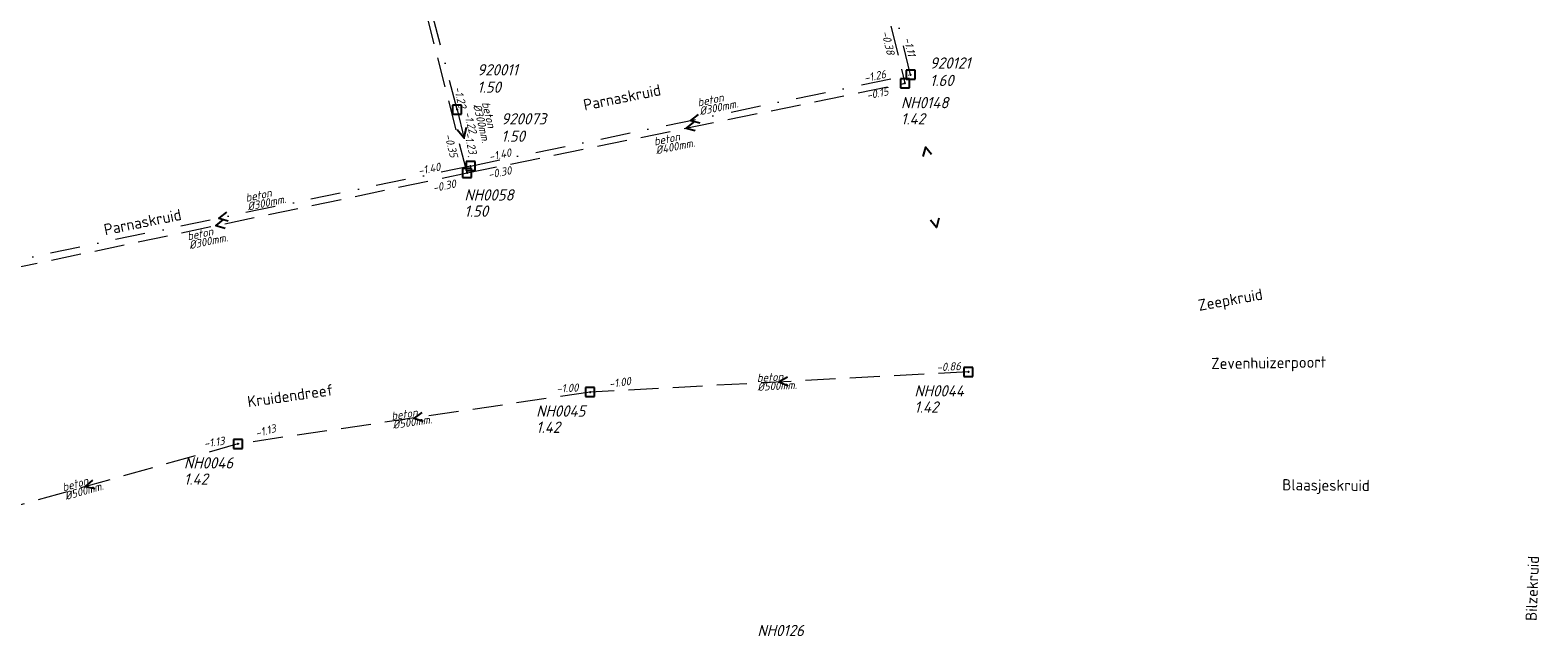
# Model space of a CAD drawing. Header units: metres. Extents: x 152202 to 157341, y 461610 to 468701.
# Tile 234 of 238: x 154694 to 154945, y 468213 to 468313. Entities that reach past the tile are written whole.
import ezdxf
from ezdxf.enums import TextEntityAlignment as Align

# ---------------------------------------------------------------- set-up
doc = ezdxf.new("R2010")
doc.units = ezdxf.units.M
doc.header["$PDMODE"] = 64
doc.header["$PDSIZE"] = 1.5
doc.linetypes.add('RI-HWA', pattern=[7.4, 5, -2.4])
doc.linetypes.add('RI-VWA', pattern=[11, 5, -3, 0, -3])
doc.layers.get('0').update_dxf_attribs({"linetype": 'CONTINUOUS'})
for name, color, linetype, lineweight in [('B-OI-RI-HWA-BOB-T18', 150, 'CONTINUOUS', 18), ('B-OI-RI-HWA-MATERIAAL-T18', 150, 'CONTINUOUS', 18), ('B-OI-RI-HWA-PUTDEKSELHOOGTE-T25', 150, 'CONTINUOUS', 25), ('B-OI-RI-HWA-PUTNUMMER-T25', 150, 'CONTINUOUS', 25), ('B-OI-RI-HWA_DIAMETER-T18', 150, 'CONTINUOUS', 18), ('B-OI-RI-HWA_RIOOLPUT-S', 150, 'CONTINUOUS', 25), ('B-OI-RI-HWA_TRANSPORTLEIDING-G', 150, 'RI-HWA', 18), ('B-OI-RI-STROOMRICHTING-S', 252, 'CONTINUOUS', 25), ('B-OI-RI-VWA-BOB-T18', 34, 'CONTINUOUS', 18), ('B-OI-RI-VWA-DIAMETER-T18', 34, 'CONTINUOUS', 18), ('B-OI-RI-VWA-MATERIAAL-T18', 34, 'CONTINUOUS', 18), ('B-OI-RI-VWA_PUTDEKSELHOOGTE-T25', 34, 'CONTINUOUS', 25), ('B-OI-RI-VWA_PUTNUMMER-T25', 34, 'CONTINUOUS', 25), ('B-OI-RI-VWA_RIOOLPUT-S', 34, 'CONTINUOUS', 25), ('B-OI-RI-VWA_TRANSPORTLEIDING-G', 34, 'RI-VWA', 18), ('B-RO-OG-TOPOGRAFIE-T18', 2, 'CONTINUOUS', 18)]:
    doc.layers.add(name, color=color, linetype=linetype, lineweight=lineweight)
doc.styles.add('NLCS-ISO-M200-T18', font='NLCS-ISO.ttf', dxfattribs={"height": 360})
doc.styles.add('NLCS-ISO-M750-T18_CURSIEF', font='NLCS-ISO.ttf', dxfattribs={"oblique": 15, "height": 1.35})
doc.styles.add('NLCS-ISO-M750-T25_CURSIEF', font='NLCS-ISO.ttf', dxfattribs={"oblique": 15, "height": 1.875})

# ---------------------------------------------------------------- blocks, each defined once
blk = doc.blocks.new('ACMAP_ANN_TEMPLATE_hwa-diam')
at = {"style": 'NLCS-ISO-M750-T18_CURSIEF', "oblique": 15}
blk.add_attdef('hwa-diam', (-3.7, -1.3), '', height=1.35, dxfattribs=at)
blk = doc.blocks.new('ACMAP_ANN_TEMPLATE_hwa-materiaal')
at = {"style": 'NLCS-ISO-M750-T18_CURSIEF', "oblique": 15}
blk.add_attdef('hwa-mat', (-3.7, 0.2), '', height=1.35, dxfattribs=at)
blk = doc.blocks.new('ACMAP_ANN_TEMPLATE_hwa-nap-l')
at = {"style": 'NLCS-ISO-M750-T18_CURSIEF', "oblique": 15}
blk.add_attdef('hwa-nap-l', (3.3, 0.2), '', height=1.35, dxfattribs=at)
blk = doc.blocks.new('ACMAP_ANN_TEMPLATE_hwa-nap-r')
at = {"style": 'NLCS-ISO-M750-T18_CURSIEF', "oblique": 15}
blk.add_attdef('hwa-nap-r', (-5.6, 0.2), '', height=1.35, dxfattribs=at)
blk = doc.blocks.new('ACMAP_ANN_TEMPLATE_vwa-diam')
at = {"style": 'NLCS-ISO-M750-T18_CURSIEF', "oblique": 15}
blk.add_attdef('vwa-diam', (0.3, -1.3), '', height=1.35, dxfattribs=at)
blk = doc.blocks.new('ACMAP_ANN_TEMPLATE_vwa-materiaal')
at = {"style": 'NLCS-ISO-M750-T18_CURSIEF', "oblique": 15}
blk.add_attdef('vwa-mat', (0.3, 0.2), '', height=1.35, dxfattribs=at)
blk = doc.blocks.new('ACMAP_ANN_TEMPLATE_vwa-nap-l')
at = {"style": 'NLCS-ISO-M750-T18_CURSIEF', "oblique": 15}
blk.add_attdef('vwa-nap-l', (3.3, 0.2), '', height=1.35, dxfattribs=at)
blk = doc.blocks.new('ACMAP_ANN_TEMPLATE_vwa-nap-r')
at = {"style": 'NLCS-ISO-M750-T18_CURSIEF', "oblique": 15}
blk.add_attdef('vwa-nap-r', (-5.6, 0.2), '', height=1.35, dxfattribs=at)
blk = doc.blocks.new('ACMAP_ANN_TEMPLATE_hwa-puth')
at = {"color": 0, "linetype": 'ByBlock', "style": 'NLCS-ISO-M750-T25_CURSIEF', "oblique": 15}
blk.add_attdef('hwa-puth', (-9, -6.8), '', height=1.88, dxfattribs=at)
blk = doc.blocks.new('ACMAP_ANN_TEMPLATE_hwa-putnr')
at = {"color": 0, "linetype": 'ByBlock', "style": 'NLCS-ISO-M750-T25_CURSIEF', "oblique": 15}
blk.add_attdef('hwa-putnr', (-9, -4.1), '', height=1.88, dxfattribs=at)
blk = doc.blocks.new('ACMAP_ANN_TEMPLATE_vwa-puth')
at = {"style": 'NLCS-ISO-M750-T25_CURSIEF', "oblique": 15}
blk.add_attdef('vwa-puth', (-3, 5), '', height=1.88, dxfattribs=at)
blk = doc.blocks.new('ACMAP_ANN_TEMPLATE_vwa-putnr')
at = {"style": 'NLCS-ISO-M750-T25_CURSIEF', "oblique": 15}
blk.add_attdef('vaw-putnr', (-3, 7.9), '', height=1.88, dxfattribs=at)

msp = doc.modelspace()

# ---------------------------------------------------------------- linework, layer by layer
at = {"layer": 'B-OI-RI-HWA_RIOOLPUT-S', "transparency": 33554623}
for p in [(154839.73, 468303.72), (154766.66, 468288.77), (154850.31, 468255.58), (154787.2, 468252.21), (154728.43, 468243.56)]:
    msp.add_point(p, dxfattribs=at)
at = {"layer": 'B-OI-RI-HWA_TRANSPORTLEIDING-G', "transparency": 33554623}
for p, q in [((154821.65, 468377.99), (154839.73, 468303.72)), ((154766.66, 468288.77), (154751.07, 468350)), ((154766.66, 468288.77), (154839.73, 468303.72)), ((154682.82, 468271.19), (154766.66, 468288.77)), ((154850.31, 468255.58), (154787.2, 468252.21)), ((154787.2, 468252.21), (154728.43, 468243.56)), ((154728.43, 468243.56), (154677.5, 468229.32))]:
    msp.add_line(p, q, dxfattribs=at)
at = {"layer": 'B-OI-RI-STROOMRICHTING-S', "transparency": 33554623}
for points in [[(154804.46, 468297.24), (154803.2, 468296.24), (154804.75, 468295.83)], [(154805.22, 468298.53), (154803.96, 468297.53), (154805.52, 468297.12)], [(154766.52, 468296.33), (154766.13, 468294.63), (154765.01, 468295.96)], [(154844.15, 468291.82), (154843.15, 468293.09), (154842.74, 468291.53)], [(154726.52, 468282.21), (154725.26, 468281.21), (154726.82, 468280.8)], [(154726, 468280.98), (154724.74, 468279.98), (154726.3, 468279.57)], [(154845.41, 468281.21), (154845.02, 468279.65), (154844.01, 468280.9)], [(154820.15, 468254.69), (154818.76, 468253.9), (154820.23, 468253.25)], [(154759.13, 468248.81), (154757.82, 468247.89), (154759.34, 468247.38)], [(154704.16, 468237.52), (154702.96, 468236.44), (154704.55, 468236.13)]]:
    msp.add_lwpolyline(points, dxfattribs=at)
at = {"layer": 'B-OI-RI-VWA_RIOOLPUT-S', "transparency": 33554623}
for p in [(154840.66, 468305.14), (154765, 468299.34), (154767.26, 468289.92)]:
    msp.add_point(p, dxfattribs=at)
at = {"layer": 'B-OI-RI-VWA_TRANSPORTLEIDING-G', "transparency": 33554623}
for p, q in [((154840.66, 468305.14), (154822.39, 468379.57)), ((154765, 468299.34), (154751.42, 468351.98)), ((154767.26, 468289.92), (154840.66, 468305.14)), ((154765, 468299.34), (154767.26, 468289.92)), ((154767.26, 468289.92), (154683.26, 468272.51))]:
    msp.add_line(p, q, dxfattribs=at)

# ---------------------------------------------------------------- block references
at = {"layer": 'B-OI-RI-HWA-BOB-T18', "transparency": 33554623}
ref = msp.add_blockref('ACMAP_ANN_TEMPLATE_hwa-nap-r', (154836.922, 468306.797), dxfattribs=dict(at, rotation=283.6817399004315))
ref.add_attrib('hwa-nap-r', '-0.38', (154835.792, 468312.286), dxfattribs={"layer": '0', "color": 0, "linetype": 'ByBlock', "height": 1.35, "rotation": 283.68174, "style": 'NLCS-ISO-M750-T18_CURSIEF', "oblique": 15})
ref = msp.add_blockref('ACMAP_ANN_TEMPLATE_hwa-nap-r', (154838.95, 468301.928), dxfattribs=dict(at, rotation=11.56303866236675))
ref.add_attrib('hwa-nap-r', '-0.15', (154833.424, 468301.002), dxfattribs={"layer": '0', "color": 0, "linetype": 'ByBlock', "height": 1.35, "rotation": 11.56304, "style": 'NLCS-ISO-M750-T18_CURSIEF', "oblique": 15})
ref = msp.add_blockref('ACMAP_ANN_TEMPLATE_hwa-nap-l', (154761.864, 468298.275), dxfattribs=dict(at, rotation=284.2847706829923))
ref.add_attrib('hwa-nap-l', '-0.35', (154762.872, 468295.126), dxfattribs={"layer": '0', "color": 0, "linetype": 'ByBlock', "height": 1.35, "rotation": 284.28477, "style": 'NLCS-ISO-M750-T18_CURSIEF', "oblique": 15})
ref = msp.add_blockref('ACMAP_ANN_TEMPLATE_hwa-nap-l', (154767.128, 468286.939), dxfattribs=dict(at, rotation=11.56303866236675))
ref.add_attrib('hwa-nap-l', '-0.30', (154770.321, 468287.797), dxfattribs={"layer": '0', "color": 0, "linetype": 'ByBlock', "height": 1.35, "rotation": 11.56304, "style": 'NLCS-ISO-M750-T18_CURSIEF', "oblique": 15})
ref = msp.add_blockref('ACMAP_ANN_TEMPLATE_hwa-nap-r', (154766.582, 468286.511), dxfattribs=dict(at, rotation=11.84249844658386))
ref.add_attrib('hwa-nap-r', '-0.30', (154761.06, 468285.557), dxfattribs={"layer": '0', "color": 0, "linetype": 'ByBlock', "height": 1.35, "rotation": 11.8425, "style": 'NLCS-ISO-M750-T18_CURSIEF', "oblique": 15})
ref = msp.add_blockref('ACMAP_ANN_TEMPLATE_hwa-nap-l', (154841.753, 468255.295), dxfattribs=dict(at, rotation=3.056624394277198))
ref.add_attrib('hwa-nap-l', '-0.86', (154845.038, 468255.671), dxfattribs={"layer": '0', "color": 0, "linetype": 'ByBlock', "height": 1.35, "rotation": 3.05662, "style": 'NLCS-ISO-M750-T18_CURSIEF', "oblique": 15})
ref = msp.add_blockref('ACMAP_ANN_TEMPLATE_hwa-nap-l', (154787.2, 468252.21), dxfattribs=dict(at, rotation=8.372902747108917))
ref.add_attrib('hwa-nap-l', '-1.00', (154790.436, 468252.888), dxfattribs={"layer": '0', "color": 0, "linetype": 'ByBlock', "height": 1.35, "rotation": 8.3729, "style": 'NLCS-ISO-M750-T18_CURSIEF', "oblique": 15})
ref = msp.add_blockref('ACMAP_ANN_TEMPLATE_hwa-nap-r', (154787.2, 468252.21), dxfattribs=dict(at, rotation=3.056624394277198))
ref.add_attrib('hwa-nap-r', '-1.00', (154781.597, 468252.111), dxfattribs={"layer": '0', "color": 0, "linetype": 'ByBlock', "height": 1.35, "rotation": 3.05662, "style": 'NLCS-ISO-M750-T18_CURSIEF', "oblique": 15})
ref = msp.add_blockref('ACMAP_ANN_TEMPLATE_hwa-nap-l', (154728.43, 468243.56), dxfattribs=dict(at, rotation=15.62096289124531))
ref.add_attrib('hwa-nap-l', '-1.13', (154731.554, 468244.641), dxfattribs={"layer": '0', "color": 0, "linetype": 'ByBlock', "height": 1.35, "rotation": 15.62096, "style": 'NLCS-ISO-M750-T18_CURSIEF', "oblique": 15})
ref = msp.add_blockref('ACMAP_ANN_TEMPLATE_hwa-nap-r', (154728.43, 468243.56), dxfattribs=dict(at, rotation=8.372902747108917))
ref.add_attrib('hwa-nap-r', '-1.13', (154722.861, 468242.942), dxfattribs={"layer": '0', "color": 0, "linetype": 'ByBlock', "height": 1.35, "rotation": 8.3729, "style": 'NLCS-ISO-M750-T18_CURSIEF', "oblique": 15})
at = {"layer": 'B-OI-RI-HWA-MATERIAAL-T18', "transparency": 33554623}
ref = msp.add_blockref('ACMAP_ANN_TEMPLATE_hwa-materiaal', (154801.635, 468293.869), dxfattribs=dict(at, rotation=11.56303866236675))
ref.add_attrib('hwa-mat', 'beton', (154797.97, 468293.323), dxfattribs={"layer": '0', "color": 0, "linetype": 'ByBlock', "height": 1.35, "rotation": 11.56304, "style": 'NLCS-ISO-M750-T18_CURSIEF', "oblique": 15})
ref = msp.add_blockref('ACMAP_ANN_TEMPLATE_hwa-materiaal', (154723.765, 468278.071), dxfattribs=dict(at, rotation=11.84249844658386))
ref.add_attrib('hwa-mat', 'beton', (154720.103, 468277.508), dxfattribs={"layer": '0', "color": 0, "linetype": 'ByBlock', "height": 1.35, "rotation": 11.8425, "style": 'NLCS-ISO-M750-T18_CURSIEF', "oblique": 15})
ref = msp.add_blockref('ACMAP_ANN_TEMPLATE_hwa-materiaal', (154818.755, 468253.895), dxfattribs=dict(at, rotation=3.056624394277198))
ref.add_attrib('hwa-mat', 'beton', (154815.05, 468253.897), dxfattribs={"layer": '0', "color": 0, "linetype": 'ByBlock', "height": 1.35, "rotation": 3.05662, "style": 'NLCS-ISO-M750-T18_CURSIEF', "oblique": 15})
ref = msp.add_blockref('ACMAP_ANN_TEMPLATE_hwa-materiaal', (154757.815, 468247.885), dxfattribs=dict(at, rotation=8.372902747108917))
ref.add_attrib('hwa-mat', 'beton', (154754.125, 468247.544), dxfattribs={"layer": '0', "color": 0, "linetype": 'ByBlock', "height": 1.35, "rotation": 8.3729, "style": 'NLCS-ISO-M750-T18_CURSIEF', "oblique": 15})
ref = msp.add_blockref('ACMAP_ANN_TEMPLATE_hwa-materiaal', (154702.965, 468236.44), dxfattribs=dict(at, rotation=15.62096289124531))
ref.add_attrib('hwa-mat', 'beton', (154699.348, 468235.636), dxfattribs={"layer": '0', "color": 0, "linetype": 'ByBlock', "height": 1.35, "rotation": 15.62096, "style": 'NLCS-ISO-M750-T18_CURSIEF', "oblique": 15})
at = {"layer": 'B-OI-RI-HWA-PUTDEKSELHOOGTE-T25', "transparency": 33554623}
for p, values in [((154848.073, 468303.656), {'hwa-puth': '1.42'}), ((154775.226, 468288.259), {'hwa-puth': '1.50'}), ((154850.31, 468255.58), {'hwa-puth': '1.42'}), ((154787.2, 468252.21), {'hwa-puth': '1.42'}), ((154728.43, 468243.56), {'hwa-puth': '1.42'})]:
    msp.add_blockref('ACMAP_ANN_TEMPLATE_hwa-puth', p, dxfattribs=at).add_auto_attribs(values)
at = {"layer": 'B-OI-RI-HWA-PUTNUMMER-T25', "transparency": 33554623}
for p, values in [((154848.073, 468303.656), {'hwa-putnr': 'NH0148'}), ((154775.226, 468288.259), {'hwa-putnr': 'NH0058'}), ((154850.31, 468255.58), {'hwa-putnr': 'NH0044'}), ((154787.2, 468252.21), {'hwa-putnr': 'NH0045'}), ((154728.43, 468243.56), {'hwa-putnr': 'NH0046'}), ((154824.109, 468215.597), {'hwa-putnr': 'NH0126'})]:
    msp.add_blockref('ACMAP_ANN_TEMPLATE_hwa-putnr', p, dxfattribs=at).add_auto_attribs(values)
at = {"layer": 'B-OI-RI-HWA_DIAMETER-T18', "transparency": 33554623}
ref = msp.add_blockref('ACMAP_ANN_TEMPLATE_hwa-diam', (154801.635, 468293.869), dxfattribs=dict(at, rotation=11.56303866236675))
ref.add_attrib('hwa-diam', '%%c400mm.', (154798.271, 468291.854), dxfattribs={"layer": '0', "color": 0, "linetype": 'ByBlock', "height": 1.35, "rotation": 11.56304, "style": 'NLCS-ISO-M750-T18_CURSIEF', "oblique": 15})
ref = msp.add_blockref('ACMAP_ANN_TEMPLATE_hwa-diam', (154723.765, 468278.071), dxfattribs=dict(at, rotation=11.84249844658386))
ref.add_attrib('hwa-diam', '%%c300mm.', (154720.411, 468276.04), dxfattribs={"layer": '0', "color": 0, "linetype": 'ByBlock', "height": 1.35, "rotation": 11.8425, "style": 'NLCS-ISO-M750-T18_CURSIEF', "oblique": 15})
ref = msp.add_blockref('ACMAP_ANN_TEMPLATE_hwa-diam', (154818.755, 468253.895), dxfattribs=dict(at, rotation=3.056624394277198))
ref.add_attrib('hwa-diam', '%%c500mm.', (154815.13, 468252.4), dxfattribs={"layer": '0', "color": 0, "linetype": 'ByBlock', "height": 1.35, "rotation": 3.05662, "style": 'NLCS-ISO-M750-T18_CURSIEF', "oblique": 15})
ref = msp.add_blockref('ACMAP_ANN_TEMPLATE_hwa-diam', (154757.815, 468247.885), dxfattribs=dict(at, rotation=8.372902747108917))
ref.add_attrib('hwa-diam', '%%c500mm.', (154754.344, 468246.06), dxfattribs={"layer": '0', "color": 0, "linetype": 'ByBlock', "height": 1.35, "rotation": 8.3729, "style": 'NLCS-ISO-M750-T18_CURSIEF', "oblique": 15})
ref = msp.add_blockref('ACMAP_ANN_TEMPLATE_hwa-diam', (154702.965, 468236.44), dxfattribs=dict(at, rotation=15.62096289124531))
ref.add_attrib('hwa-diam', '%%c500mm.', (154699.752, 468234.192), dxfattribs={"layer": '0', "color": 0, "linetype": 'ByBlock', "height": 1.35, "rotation": 15.62096, "style": 'NLCS-ISO-M750-T18_CURSIEF', "oblique": 15})
at = {"layer": 'B-OI-RI-VWA-BOB-T18', "transparency": 33554623}
ref = msp.add_blockref('ACMAP_ANN_TEMPLATE_vwa-nap-l', (154838.515, 468314.372), dxfattribs=dict(at, rotation=283.7914609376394))
ref.add_attrib('vwa-nap-l', '-1.11', (154839.496, 468311.215), dxfattribs={"layer": '0', "color": 0, "linetype": 'ByBlock', "height": 1.35, "rotation": 283.79146, "style": 'NLCS-ISO-M750-T18_CURSIEF', "oblique": 15})
ref = msp.add_blockref('ACMAP_ANN_TEMPLATE_vwa-nap-r', (154838.554, 468304.828), dxfattribs=dict(at, rotation=11.71466281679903))
ref.add_attrib('vwa-nap-r', '-1.26', (154833.03, 468303.887), dxfattribs={"layer": '0', "color": 0, "linetype": 'ByBlock', "height": 1.35, "rotation": 11.71466, "style": 'NLCS-ISO-M750-T18_CURSIEF', "oblique": 15})
ref = msp.add_blockref('ACMAP_ANN_TEMPLATE_vwa-nap-l', (154763.479, 468306.196), dxfattribs=dict(at, rotation=283.4911323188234))
ref.add_attrib('vwa-nap-l', '-1.22', (154764.444, 468303.033), dxfattribs={"layer": '0', "color": 0, "linetype": 'ByBlock', "height": 1.35, "rotation": 283.49113, "style": 'NLCS-ISO-M750-T18_CURSIEF', "oblique": 15})
ref = msp.add_blockref('ACMAP_ANN_TEMPLATE_vwa-nap-l', (154765.095, 468301.964), dxfattribs=dict(at, rotation=284.4656853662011))
ref.add_attrib('vwa-nap-l', '-1.22', (154766.113, 468298.819), dxfattribs={"layer": '0', "color": 0, "linetype": 'ByBlock', "height": 1.35, "rotation": 284.46569, "style": 'NLCS-ISO-M750-T18_CURSIEF', "oblique": 15})
ref = msp.add_blockref('ACMAP_ANN_TEMPLATE_vwa-nap-r', (154767.26, 468289.92), dxfattribs=dict(at, rotation=283.4911323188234))
ref.add_attrib('vwa-nap-r', '-1.23', (154766.148, 468295.412), dxfattribs={"layer": '0', "color": 0, "linetype": 'ByBlock', "height": 1.35, "rotation": 283.49113, "style": 'NLCS-ISO-M750-T18_CURSIEF', "oblique": 15})
ref = msp.add_blockref('ACMAP_ANN_TEMPLATE_vwa-nap-l', (154767.26, 468289.92), dxfattribs=dict(at, rotation=11.71466281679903))
ref.add_attrib('vwa-nap-l', '-1.40', (154770.451, 468290.786), dxfattribs={"layer": '0', "color": 0, "linetype": 'ByBlock', "height": 1.35, "rotation": 11.71466, "style": 'NLCS-ISO-M750-T18_CURSIEF', "oblique": 15})
ref = msp.add_blockref('ACMAP_ANN_TEMPLATE_vwa-nap-l', (154767.26, 468289.92), dxfattribs=dict(at, rotation=11.70944161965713))
ref.add_attrib('vwa-nap-l', '-1.40', (154770.451, 468290.786), dxfattribs={"layer": '0', "color": 0, "linetype": 'ByBlock', "height": 1.35, "rotation": 11.70944, "style": 'NLCS-ISO-M750-T18_CURSIEF', "oblique": 15})
ref = msp.add_blockref('ACMAP_ANN_TEMPLATE_vwa-nap-l', (154755.445, 468287.544), dxfattribs=dict(at, rotation=11.70944161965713))
ref.add_attrib('vwa-nap-l', '-1.40', (154758.636, 468288.409), dxfattribs={"layer": '0', "color": 0, "linetype": 'ByBlock', "height": 1.35, "rotation": 11.70944, "style": 'NLCS-ISO-M750-T18_CURSIEF', "oblique": 15})
at = {"layer": 'B-OI-RI-VWA-DIAMETER-T18', "transparency": 33554623}
ref = msp.add_blockref('ACMAP_ANN_TEMPLATE_vwa-diam', (154768.859, 468300.707), dxfattribs=dict(at, rotation=283.4911323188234))
ref.add_attrib('vwa-diam', '%%c300mm.', (154767.665, 468300.112), dxfattribs={"layer": '0', "color": 0, "linetype": 'ByBlock', "height": 1.35, "rotation": 283.49113, "style": 'NLCS-ISO-M750-T18_CURSIEF', "oblique": 15})
ref = msp.add_blockref('ACMAP_ANN_TEMPLATE_vwa-diam', (154805.013, 468299.595), dxfattribs=dict(at, rotation=11.71466281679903))
ref.add_attrib('vwa-diam', '%%c300mm.', (154805.57, 468298.383), dxfattribs={"layer": '0', "color": 0, "linetype": 'ByBlock', "height": 1.35, "rotation": 11.71466, "style": 'NLCS-ISO-M750-T18_CURSIEF', "oblique": 15})
ref = msp.add_blockref('ACMAP_ANN_TEMPLATE_vwa-diam', (154729.59, 468283.683), dxfattribs=dict(at, rotation=11.70944161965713))
ref.add_attrib('vwa-diam', '%%c300mm.', (154730.147, 468282.471), dxfattribs={"layer": '0', "color": 0, "linetype": 'ByBlock', "height": 1.35, "rotation": 11.70944, "style": 'NLCS-ISO-M750-T18_CURSIEF', "oblique": 15})
at = {"layer": 'B-OI-RI-VWA-MATERIAAL-T18', "transparency": 33554623}
ref = msp.add_blockref('ACMAP_ANN_TEMPLATE_vwa-materiaal', (154805.013, 468299.595), dxfattribs=dict(at, rotation=11.71466281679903))
ref.add_attrib('vwa-mat', 'beton', (154805.266, 468299.851), dxfattribs={"layer": '0', "color": 0, "linetype": 'ByBlock', "height": 1.35, "rotation": 11.71466, "style": 'NLCS-ISO-M750-T18_CURSIEF', "oblique": 15})
ref = msp.add_blockref('ACMAP_ANN_TEMPLATE_vwa-materiaal', (154768.859, 468300.707), dxfattribs=dict(at, rotation=283.4911323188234))
ref.add_attrib('vwa-mat', 'beton', (154769.124, 468300.462), dxfattribs={"layer": '0', "color": 0, "linetype": 'ByBlock', "height": 1.35, "rotation": 283.49113, "style": 'NLCS-ISO-M750-T18_CURSIEF', "oblique": 15})
ref = msp.add_blockref('ACMAP_ANN_TEMPLATE_vwa-materiaal', (154729.59, 468283.683), dxfattribs=dict(at, rotation=11.70944161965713))
ref.add_attrib('vwa-mat', 'beton', (154729.843, 468283.939), dxfattribs={"layer": '0', "color": 0, "linetype": 'ByBlock', "height": 1.35, "rotation": 11.70944, "style": 'NLCS-ISO-M750-T18_CURSIEF', "oblique": 15})
at = {"layer": 'B-OI-RI-VWA_PUTDEKSELHOOGTE-T25', "transparency": 33554623}
ref = msp.add_blockref('ACMAP_ANN_TEMPLATE_vwa-puth', (154846.901, 468298.269), dxfattribs=at)
ref.add_attrib('vwa-puth', '1.60', (154843.901, 468303.269), dxfattribs={"layer": '0', "color": 0, "linetype": 'ByBlock', "height": 1.875, "style": 'NLCS-ISO-M750-T25_CURSIEF', "oblique": 15})
ref = msp.add_blockref('ACMAP_ANN_TEMPLATE_vwa-puth', (154771.372, 468297.142), dxfattribs=at)
ref.add_attrib('vwa-puth', '1.50', (154768.372, 468302.142), dxfattribs={"layer": '0', "color": 0, "linetype": 'ByBlock', "height": 1.875, "style": 'NLCS-ISO-M750-T25_CURSIEF', "oblique": 15})
ref = msp.add_blockref('ACMAP_ANN_TEMPLATE_vwa-puth', (154775.379, 468288.962), dxfattribs=at)
ref.add_attrib('vwa-puth', '1.50', (154772.379, 468293.962), dxfattribs={"layer": '0', "color": 0, "linetype": 'ByBlock', "height": 1.875, "style": 'NLCS-ISO-M750-T25_CURSIEF', "oblique": 15})
at = {"layer": 'B-OI-RI-VWA_PUTNUMMER-T25', "transparency": 33554623}
ref = msp.add_blockref('ACMAP_ANN_TEMPLATE_vwa-putnr', (154771.372, 468297.142), dxfattribs=at)
ref.add_attrib('vaw-putnr', '920011', (154768.372, 468305.042), dxfattribs={"layer": '0', "color": 0, "linetype": 'ByBlock', "height": 1.875, "style": 'NLCS-ISO-M750-T25_CURSIEF', "oblique": 15})
ref = msp.add_blockref('ACMAP_ANN_TEMPLATE_vwa-putnr', (154846.901, 468298.269), dxfattribs=at)
ref.add_attrib('vaw-putnr', '920121', (154843.901, 468306.169), dxfattribs={"layer": '0', "color": 0, "linetype": 'ByBlock', "height": 1.875, "style": 'NLCS-ISO-M750-T25_CURSIEF', "oblique": 15})
ref = msp.add_blockref('ACMAP_ANN_TEMPLATE_vwa-putnr', (154775.379, 468288.962), dxfattribs=at)
ref.add_attrib('vaw-putnr', '920073', (154772.379, 468296.862), dxfattribs={"layer": '0', "color": 0, "linetype": 'ByBlock', "height": 1.875, "style": 'NLCS-ISO-M750-T25_CURSIEF', "oblique": 15})

# ---------------------------------------------------------------- texts
at = {"layer": 'B-RO-OG-TOPOGRAFIE-T18', "style": 'NLCS-ISO-M200-T18'}
for s, rotation, p in [('Parnaskruid', 11.5, (154792.53, 468301.382)), ('Parnaskruid', 11.5, (154712.531, 468280.582)), ('Zeepkruid', 10.2, (154894.072, 468267.361)), ('Zevenhuizerpoort', 0.8, (154900.422, 468256.832)), ('Kruidendreef', 8.2, (154737.189, 468251.62)), ('Blaasjeskruid', 359.5, (154909.985, 468236.42)), ('Bilzekruid', 87.8, (154944.404, 468219.472))]:
    msp.add_text(s, height=1.875, rotation=rotation, dxfattribs=at).set_placement(p, align=Align.MIDDLE)

doc.saveas('drawing.dxf')
